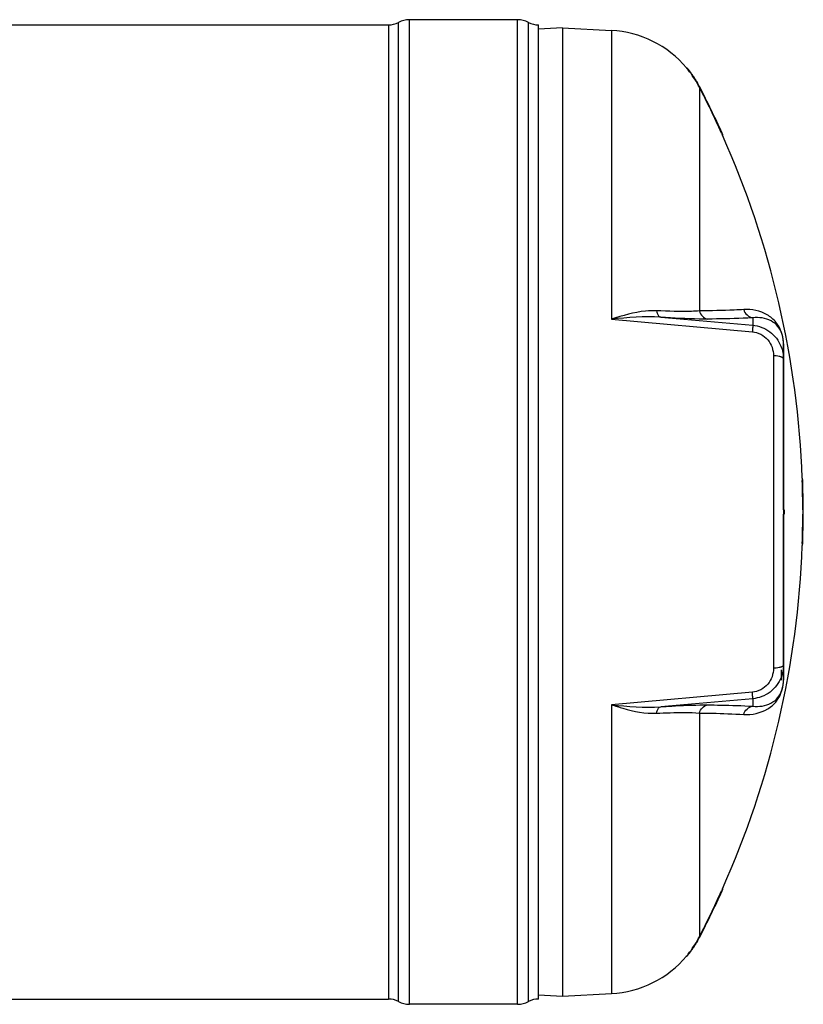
# Model space of a CAD drawing. Header units: millimetres. Extents: x 0 to 297, y 0 to 210.
# Tile 13 of 36: x 114 to 151, y 63 to 110. Entities that reach past the tile are written whole.
import ezdxf

# ---------------------------------------------------------------- set-up
doc = ezdxf.new("R2010")
doc.units = ezdxf.units.MM
doc.header["$LTSCALE"] = 16.335
doc.layers.get('0').update_dxf_attribs({"linetype": 'CONTINUOUS'})
doc.layers.add('08_SURFACES', color=7, linetype='CONTINUOUS')
doc.layers.add('AXES_REF', color=7, linetype='CONTINUOUS')

msp = doc.modelspace()

# ---------------------------------------------------------------- linework, layer by layer
at = {"color": 7, "linetype": 'Continuous'}
for p, q in [((140, 109.571), (138.86, 109.511)), ((140, 109.571), (142.327, 109.449)), ((140, 109.571), (140, 63.571)), ((150.5, 94.563), (150.5, 78.584)), ((150.5, 86.671), (150.54, 86.671)), ((150.54, 86.671), (150.54, 86.471)), ((150.5, 86.471), (150.54, 86.471)), ((150.4, 79.067), (150.4, 78.584)), ((150.5, 78.576), (150.5, 78.584)), ((138.864, 63.63), (140, 63.571)), ((140, 63.571), (142.327, 63.692))]:
    msp.add_line(p, q, dxfattribs=at)
at = {"color": 9, "linetype": 'Continuous'}
for p, q in [((142.327, 109.449), (142.327, 95.725)), ((142.327, 95.725), (149.022, 95.135)), ((144.669, 95.821), (149.04, 95.442)), ((149.04, 95.801), (149.04, 95.442)), ((150.511, 86.671), (150.511, 94.467)), ((150.027, 93.997), (150.027, 79.144)), ((150.511, 78.674), (150.511, 86.471)), ((149.022, 78.006), (142.327, 77.416)), ((149.04, 77.699), (144.669, 77.32)), ((149.04, 77.699), (149.04, 77.341)), ((142.327, 77.416), (142.327, 63.692))]:
    msp.add_line(p, q, dxfattribs=at)
for points in [[(150.511, 94.467), (150.509, 94.477), (150.507, 94.487), (150.505, 94.497), (150.504, 94.507), (150.502, 94.517), (150.502, 94.527), (150.501, 94.537), (150.501, 94.547), (150.5, 94.557)], [(150.511, 78.674), (150.509, 78.664), (150.507, 78.654), (150.505, 78.644), (150.504, 78.634), (150.502, 78.624), (150.502, 78.614), (150.501, 78.604), (150.501, 78.594), (150.5, 78.584)]]:
    msp.add_lwpolyline(points, dxfattribs=at)
at = {"color": 7, "linetype": 'Continuous'}
for centre, start, end in [((142.065, 104.455), 40.0169, 87), ((142.065, 68.686), 273, 319.9831)]:
    msp.add_arc(centre, 5, start, end, dxfattribs=at)
at = {"color": 9, "linetype": 'Continuous'}
for centre, radius, start, end in [((148.261, 94.475), 2.25, 3.5913, 3.8978), ((148.143, 94.469), 2.368, 359.9594, 3.5493), ((147.98, 78.674), 2.53, 359.7711, 0.0005), ((148.058, 78.673), 2.452, 359.3072, 359.772)]:
    msp.add_arc(centre, radius, start, end, dxfattribs=at)
for points, knots in [([(144.472, 96.131), (144.298, 96.139), (143.566, 96.108), (142.855, 95.903), (142.327, 95.725)], [0, 0, 0, 0, 0.237356, 1, 1, 1, 1]), ([(146.505, 96.124), (146.383, 96.114), (145.705, 96.079), (145.026, 96.104), (144.472, 96.131)], [0, 0, 0, 0, 0.181577, 1, 1, 1, 1]), ([(144.472, 96.131), (144.478, 96.091), (144.504, 95.973), (144.585, 95.835), (144.669, 95.821)], [0, 0, 0, 0, 0.324564, 1, 1, 1, 1]), ([(148.615, 96.189), (148.466, 96.179), (147.763, 96.142), (147.059, 96.129), (146.505, 96.124)], [0, 0, 0, 0, 0.213226, 1, 1, 1, 1]), ([(150.505, 94.627), (150.482, 94.969), (150.299, 95.51), (149.587, 96.093), (148.994, 96.213), (148.615, 96.189)], [0, 0, 0, 0, 0.378399, 0.580214, 1, 1, 1, 1]), ([(146.906, 95.736), (146.77, 95.735), (146.023, 95.743), (145.278, 95.783), (144.669, 95.821)], [0, 0, 0, 0, 0.182409, 1, 1, 1, 1]), ([(149.04, 95.801), (148.888, 95.791), (148.178, 95.754), (147.466, 95.74), (146.906, 95.736)], [0, 0, 0, 0, 0.213231, 1, 1, 1, 1]), ([(149.04, 95.442), (149.051, 95.414), (149.024, 95.307), (149.028, 95.207), (149.022, 95.135)], [0, 0, 0, 0, 0.292106, 1, 1, 1, 1]), ([(150.5, 94.563), (150.5, 94.852), (150.382, 95.316), (149.794, 95.766), (149.332, 95.833), (149.04, 95.801)], [0, 0, 0, 0, 0.400553, 0.592835, 1, 1, 1, 1]), ([(149.04, 95.442), (149.329, 95.417), (149.902, 95.2), (150.272, 94.714), (150.38, 94.448)], [0, 0, 0, 0, 0.503033, 1, 1, 1, 1]), ([(149.022, 95.135), (149.297, 95.11), (149.835, 94.826), (150.027, 94.264), (150.027, 93.997)], [0, 0, 0, 0, 0.508115, 1, 1, 1, 1]), ([(150.363, 93.946), (150.34, 93.954), (150.23, 93.984), (150.116, 93.995), (150.027, 93.997)], [0, 0, 0, 0, 0.217816, 1, 1, 1, 1]), ([(150.451, 93.904), (150.439, 93.912), (150.41, 93.928), (150.38, 93.94), (150.363, 93.946)], [0, 0, 0, 0, 0.459491, 1, 1, 1, 1]), ([(150.5, 93.832), (150.5, 93.845), (150.488, 93.874), (150.465, 93.894), (150.451, 93.904)], [0, 0, 0, 0, 0.432744, 1, 1, 1, 1]), ([(150.027, 79.144), (150.027, 78.877), (149.835, 78.315), (149.297, 78.031), (149.022, 78.006)], [0, 0, 0, 0, 0.491863, 1, 1, 1, 1]), ([(150.363, 79.195), (150.34, 79.187), (150.23, 79.157), (150.116, 79.146), (150.027, 79.144)], [0, 0, 0, 0, 0.217816, 1, 1, 1, 1]), ([(150.451, 79.238), (150.439, 79.229), (150.41, 79.213), (150.38, 79.201), (150.363, 79.195)], [0, 0, 0, 0, 0.45949, 1, 1, 1, 1]), ([(150.5, 79.309), (150.5, 79.296), (150.488, 79.267), (150.465, 79.247), (150.451, 79.238)], [0, 0, 0, 0, 0.432743, 1, 1, 1, 1]), ([(148.615, 76.952), (149.003, 76.928), (149.614, 77.055), (150.346, 77.685), (150.506, 78.275), (150.511, 78.644)], [0, 0, 0, 0, 0.410856, 0.610304, 1, 1, 1, 1]), ([(150.388, 78.714), (150.282, 78.443), (149.913, 77.946), (149.333, 77.724), (149.04, 77.699)], [0, 0, 0, 0, 0.496941, 1, 1, 1, 1]), ([(149.04, 77.341), (149.332, 77.308), (149.794, 77.375), (150.381, 77.824), (150.499, 78.287), (150.5, 78.576)], [0, 0, 0, 0, 0.407482, 0.599888, 1, 1, 1, 1]), ([(149.04, 77.699), (149.051, 77.727), (149.024, 77.834), (149.028, 77.934), (149.022, 78.006)], [0, 0, 0, 0, 0.292106, 1, 1, 1, 1]), ([(142.327, 77.416), (142.508, 77.355), (143.202, 77.137), (143.934, 76.984), (144.472, 77.01)], [0, 0, 0, 0, 0.262606, 1, 1, 1, 1]), ([(144.472, 77.01), (144.478, 77.05), (144.504, 77.168), (144.585, 77.306), (144.669, 77.32)], [0, 0, 0, 0, 0.324564, 1, 1, 1, 1]), ([(144.669, 77.32), (144.902, 77.334), (145.648, 77.376), (146.394, 77.41), (146.906, 77.405)], [0, 0, 0, 0, 0.314012, 1, 1, 1, 1]), ([(146.906, 77.405), (147.11, 77.404), (147.821, 77.394), (148.533, 77.373), (149.04, 77.341)], [0, 0, 0, 0, 0.286499, 1, 1, 1, 1]), ([(144.472, 77.01), (144.685, 77.021), (145.362, 77.046), (146.043, 77.058), (146.505, 77.017)], [0, 0, 0, 0, 0.31546, 1, 1, 1, 1]), ([(146.505, 77.017), (146.707, 77.015), (147.411, 77.006), (148.114, 76.984), (148.615, 76.952)], [0, 0, 0, 0, 0.286502, 1, 1, 1, 1])]:
    msp.add_open_spline(points, degree=3, knots=knots, dxfattribs=at)
for points in [[(146.505, 96.124), (146.543, 95.942), (146.721, 95.756), (146.906, 95.736)], [(148.615, 96.189), (148.657, 96.001), (148.849, 95.82), (149.04, 95.801)], [(144.669, 95.821), (143.889, 95.879), (143.103, 95.815), (142.327, 95.725)], [(150.38, 94.448), (150.459, 94.254), (150.5, 94.041), (150.5, 93.832)], [(150.5, 79.309), (150.5, 79.107), (150.462, 78.902), (150.388, 78.714)], [(142.327, 77.416), (143.103, 77.326), (143.889, 77.262), (144.669, 77.32)], [(146.505, 77.017), (146.543, 77.199), (146.721, 77.385), (146.906, 77.405)], [(148.615, 76.952), (148.657, 77.14), (148.849, 77.321), (149.04, 77.341)]]:
    msp.add_open_spline(points, degree=3, dxfattribs=at)
at = {"layer": '08_SURFACES', "color": 7, "linetype": 'Continuous'}
for p, q in [((145.894, 107.671), (145.921, 107.671)), ((145.9, 107.664), (145.947, 107.607)), ((147.56, 104.571), (147.605, 104.472)), ((147.623, 104.481), (147.582, 104.571)), ((147.586, 104.513), (147.596, 104.491)), ((147.605, 104.471), (147.627, 104.471)), ((147.627, 104.471), (147.626, 104.473)), ((151.391, 88.171), (151.411, 88.171)), ((151.391, 88.171), (151.395, 88.071)), ((151.415, 88.071), (151.411, 88.171)), ((151.418, 86.671), (151.438, 86.671)), ((151.418, 86.471), (151.438, 86.471)), ((151.395, 85.071), (151.391, 84.971)), ((151.391, 84.971), (151.411, 84.971)), ((151.411, 84.971), (151.415, 85.071)), ((151.414, 85.037), (151.415, 85.071)), ((147.604, 68.668), (147.56, 68.571)), ((147.568, 68.586), (147.56, 68.571)), ((147.574, 68.601), (147.568, 68.586)), ((147.582, 68.571), (147.624, 68.662)), ((147.605, 68.671), (147.627, 68.671)), ((147.627, 68.669), (147.627, 68.671)), ((145.926, 65.477), (145.955, 65.513)), ((145.946, 65.502), (145.956, 65.513)), ((145.894, 65.471), (145.921, 65.471))]:
    msp.add_line(p, q, dxfattribs=at)
at = {"layer": '08_SURFACES', "color": 9, "linetype": 'Continuous'}
for p, q in [((146.002, 107.571), (145.976, 107.571)), ((146.505, 106.754), (146.505, 96.124)), ((147.582, 104.571), (147.56, 104.571)), ((151.395, 88.071), (151.415, 88.071)), ((151.395, 85.071), (151.415, 85.071)), ((146.505, 77.017), (146.505, 66.387)), ((147.582, 68.571), (147.56, 68.571)), ((146.002, 65.571), (145.976, 65.571))]:
    msp.add_line(p, q, dxfattribs=at)
at = {"layer": '08_SURFACES', "color": 7, "linetype": 'Continuous'}
for points in [[(147.56, 104.571), (147.568, 104.555), (147.574, 104.54), (147.58, 104.526), (147.586, 104.513)], [(147.598, 104.535), (147.591, 104.553), (147.582, 104.571)], [(147.617, 104.493), (147.612, 104.505), (147.605, 104.519), (147.598, 104.535)], [(147.604, 104.473), (147.605, 104.471), (147.605, 104.471)], [(147.626, 104.473), (147.625, 104.476), (147.622, 104.483)], [(147.592, 68.64), (147.586, 68.629), (147.581, 68.616), (147.574, 68.601)], [(147.582, 68.571), (147.591, 68.588), (147.598, 68.606), (147.605, 68.622), (147.612, 68.636), (147.617, 68.648)], [(147.602, 68.664), (147.6, 68.658), (147.596, 68.65)], [(147.605, 68.671), (147.605, 68.67), (147.604, 68.668)], [(147.622, 68.658), (147.625, 68.665), (147.627, 68.669)], [(145.923, 65.473), (145.932, 65.484), (145.938, 65.492)], [(145.921, 65.471), (145.921, 65.471), (145.923, 65.473)]]:
    msp.add_lwpolyline(points, dxfattribs=at)
for centre, radius, start, end in [((141.446, 103.952), 5.798, 38.7864, 39.0762), ((142.765, 105.012), 4.106, 38.5461, 38.7821), ((142.057, 104.45), 5.01, 28.6226, 38.5303), ((142.067, 104.457), 5.017, 38.0293, 38.3581), ((142.066, 104.456), 5.019, 37.4854, 38.0293), ((142.064, 104.454), 5.022, 35.8288, 37.4853), ((142.064, 104.454), 5.021, 35.372, 35.8288), ((142.066, 104.456), 5.019, 33.8936, 35.372), ((142.066, 104.455), 5.02, 33.4997, 33.8936), ((142.065, 104.455), 5.02, 31.8158, 33.4997), ((142.066, 104.456), 5.019, 31.3001, 31.8157), ((142.065, 104.455), 5.021, 29.6328, 31.2999), ((142.063, 104.454), 5.022, 29.1565, 29.6329), ((142.065, 104.455), 5.02, 27.5518, 29.1566), ((142.066, 104.456), 4.999, 27.3719, 28.6136), ((107.52, 86.571), 43.9, 24.2063, 27.3718), ((142.068, 104.457), 5.017, 27.3718, 27.5516), ((107.52, 86.571), 43.92, 24.1946, 27.3718), ((107.52, 86.571), 43.9, 2.0887, 24.0632), ((107.52, 86.571), 43.9, 0.1305, 1.9581), ((107.52, 86.571), 43.92, 0.1305, 1.9572), ((155.707, 86.61), 4.29, 180.0037, 180.3663), ((107.52, 86.571), 43.9, 358.0419, 359.8695), ((107.52, 86.571), 43.92, 358.0428, 359.8695), ((107.52, 86.571), 43.9, 335.9368, 357.9113), ((107.52, 86.571), 43.9, 332.6282, 335.7937), ((107.52, 86.571), 43.92, 332.6282, 335.8054), ((142.057, 68.691), 5.01, 321.4697, 331.3774), ((142.065, 68.686), 5.02, 326.5003, 328.1843), ((142.066, 68.685), 5.019, 328.1844, 328.6999), ((142.065, 68.686), 5.021, 328.7001, 330.3671), ((142.063, 68.687), 5.022, 330.3671, 330.8436), ((142.065, 68.686), 5.02, 330.8435, 332.4482), ((142.066, 68.685), 4.999, 331.3864, 332.6281), ((142.068, 68.684), 5.017, 332.4483, 332.6282), ((142.067, 68.684), 5.017, 321.6419, 321.9707), ((142.066, 68.685), 5.019, 321.9707, 322.5147), ((142.064, 68.687), 5.022, 322.5148, 324.1711), ((142.064, 68.687), 5.021, 324.1711, 324.6281), ((142.066, 68.686), 5.019, 324.6281, 326.1065), ((142.066, 68.686), 5.02, 326.1065, 326.5002)]:
    msp.add_arc(centre, radius, start, end, dxfattribs=at)
for points, knots in [([(146.002, 107.571), (145.979, 107.6), (145.977, 107.602), (145.924, 107.667), (145.926, 107.664)], [0, 0, 0, 0, 0.924598, 1, 1, 1, 1]), ([(151.418, 86.671), (151.413, 86.671), (151.425, 86.638), (151.418, 86.625), (151.418, 86.61)], [0, 0, 0, 0, 0.272796, 1, 1, 1, 1]), ([(151.418, 86.571), (151.418, 86.547), (151.416, 86.543), (151.418, 86.483), (151.418, 86.487)], [0, 0, 0, 0, 0.859116, 1, 1, 1, 1]), ([(151.438, 86.471), (151.43, 86.471), (151.448, 86.518), (151.438, 86.537), (151.438, 86.558)], [0, 0, 0, 0, 0.278918, 1, 1, 1, 1]), ([(151.438, 86.571), (151.438, 86.595), (151.436, 86.599), (151.438, 86.659), (151.438, 86.655)], [0, 0, 0, 0, 0.856239, 1, 1, 1, 1]), ([(145.955, 65.513), (145.963, 65.522), (145.978, 65.541), (145.994, 65.561), (146.002, 65.571)], [0, 0, 0, 0, 0.488243, 1, 1, 1, 1])]:
    msp.add_open_spline(points, degree=3, knots=knots, dxfattribs=at)
msp.add_open_spline([(145.976, 65.571), (145.951, 65.539), (145.874, 65.446), (145.9, 65.477)], degree=3, dxfattribs=at)
at = {"layer": 'AXES_REF', "color": 7, "linetype": 'Continuous'}
for p, q in [((137.86, 109.961), (132.731, 109.961)), ((55.73, 109.711), (131.731, 109.711)), ((138.86, 63.431), (138.86, 109.711)), ((55.73, 63.431), (131.731, 63.431)), ((137.86, 63.181), (132.731, 63.181))]:
    msp.add_line(p, q, dxfattribs=at)
at = {"layer": 'AXES_REF', "color": 9, "linetype": 'Continuous'}
for p, q in [((132.731, 63.181), (132.731, 109.961)), ((137.86, 63.181), (137.86, 109.961)), ((131.731, 109.711), (131.731, 63.431)), ((132.202, 63.313), (132.202, 109.828)), ((138.39, 63.313), (138.39, 109.828))]:
    msp.add_line(p, q, dxfattribs=at)
at = {"layer": 'AXES_REF', "color": 7, "linetype": 'Continuous'}
for centre, radius, start, end in [((132.731, 108.836), 1.125, 90, 118.0725), ((137.86, 108.836), 1.125, 61.9275, 90), ((131.731, 110.711), 1, 270, 298.0725), ((138.86, 110.711), 1, 241.9275, 270), ((131.731, 62.431), 1, 61.9275, 90), ((132.731, 64.306), 1.125, 241.9275, 270), ((137.86, 64.306), 1.125, 270, 298.0725), ((138.86, 62.431), 1, 90, 118.0725)]:
    msp.add_arc(centre, radius, start, end, dxfattribs=at)

doc.saveas('drawing.dxf')
